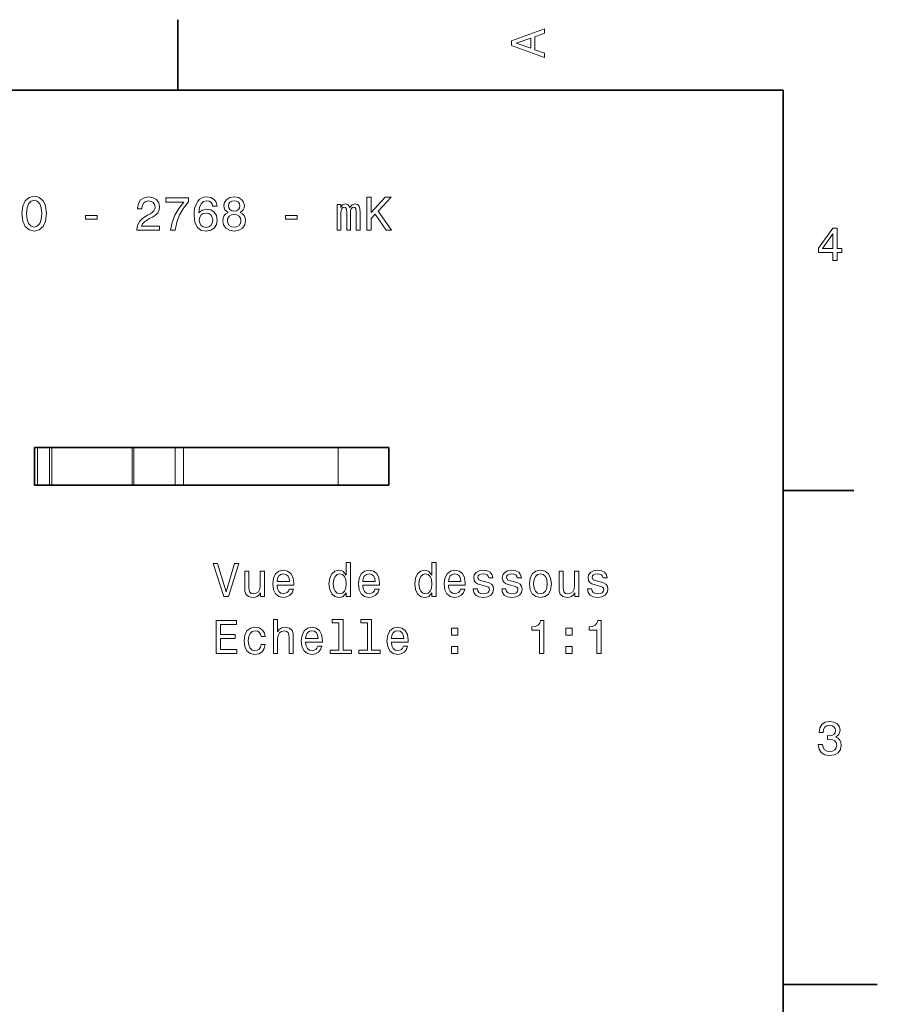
# Model space of a CAD drawing. Extents: x 0 to 297, y 0 to 210.
# Tile 9 of 9: x 206 to 297, y 103 to 208. Entities that reach past the tile are written whole.
import ezdxf

# ---------------------------------------------------------------- set-up
doc = ezdxf.new("R2010")
doc.units = 0

msp = doc.modelspace()

# ---------------------------------------------------------------- linework, layer by layer
at = {"color": 7, "lineweight": 35, "ltscale": 0.1875}
for p, q in [((222.699997, 200), (222.699997, 207.5)), ((287, 157.5), (294.5, 157.5))]:
    msp.add_line(p, q, dxfattribs=at)
at = {"color": 7, "lineweight": 35}
for p, q in [((287, 200), (10, 200)), ((287, 10), (287, 200))]:
    msp.add_line(p, q, dxfattribs=at)
at = {"color": 7, "lineweight": 35, "ltscale": 0.007388}
for p, q in [((207.759033, 162.066559), (207.463501, 162.066559)), ((207.759033, 158.066559), (207.463501, 158.066559))]:
    msp.add_line(p, q, dxfattribs=at)
at = {"color": 7, "lineweight": 35, "ltscale": 0.1}
for p, q in [((207.463501, 162.066559), (207.463501, 158.066559)), ((245.118042, 158.066559), (245.118042, 162.066559))]:
    msp.add_line(p, q, dxfattribs=at)
at = {"color": 7, "lineweight": 35, "ltscale": 0.032321}
for p, q in [((209.05188, 162.066559), (207.759033, 162.066559)), ((209.05188, 158.066559), (207.759033, 158.066559))]:
    msp.add_line(p, q, dxfattribs=at)
at = {"color": 7, "lineweight": 13, "ltscale": 0.1}
for p, q in [((207.759033, 162.066559), (207.759033, 158.066559)), ((209.05188, 158.066559), (209.05188, 162.066559)), ((209.30249, 158.066559), (209.30249, 162.066559)), ((217.835083, 158.066559), (217.835083, 162.066559)), ((217.990723, 158.066559), (217.990723, 162.066559)), ((222.390991, 162.066559), (222.390991, 158.066559)), ((223.288696, 162.066559), (223.288696, 158.066559)), ((239.711914, 162.066559), (239.711914, 158.066559))]:
    msp.add_line(p, q, dxfattribs=at)
at = {"color": 7, "lineweight": 35, "ltscale": 0.006265}
for p, q in [((209.30249, 162.066559), (209.05188, 162.066559)), ((209.30249, 158.066559), (209.05188, 158.066559))]:
    msp.add_line(p, q, dxfattribs=at)
at = {"color": 7, "lineweight": 35, "ltscale": 0.213315}
for p, q in [((217.835083, 162.066559), (209.30249, 162.066559)), ((217.835083, 158.066559), (209.30249, 158.066559))]:
    msp.add_line(p, q, dxfattribs=at)
at = {"color": 7, "lineweight": 35, "ltscale": 0.003891}
for p, q in [((217.990723, 162.066559), (217.835083, 162.066559)), ((217.990723, 158.066559), (217.835083, 158.066559))]:
    msp.add_line(p, q, dxfattribs=at)
at = {"color": 7, "lineweight": 35, "ltscale": 0.110007}
for p, q in [((222.390991, 162.066559), (217.990723, 162.066559)), ((222.390991, 158.066559), (217.990723, 158.066559))]:
    msp.add_line(p, q, dxfattribs=at)
at = {"color": 7, "lineweight": 35, "ltscale": 0.022443}
for p, q in [((223.288696, 162.066559), (222.390991, 162.066559)), ((223.288696, 158.066559), (222.390991, 158.066559))]:
    msp.add_line(p, q, dxfattribs=at)
at = {"color": 7, "lineweight": 35, "ltscale": 0.41058}
for p, q in [((223.288696, 162.066559), (239.711914, 162.066559)), ((223.288696, 158.066559), (239.711914, 158.066559))]:
    msp.add_line(p, q, dxfattribs=at)
at = {"color": 7, "lineweight": 35, "ltscale": 0.135153}
for p, q in [((245.118042, 162.066559), (239.711914, 162.066559)), ((245.118042, 158.066559), (239.711914, 158.066559))]:
    msp.add_line(p, q, dxfattribs=at)
at = {"color": 7, "lineweight": 35, "ltscale": 0.25}
msp.add_line((287, 105), (297, 105), dxfattribs=at)
at = {"color": 7, "lineweight": 13}
for points in [[(261.633209, 203.466858), (261.633209, 203.930847), (260.604401, 204.298996), (260.604401, 205.695969), (261.633209, 206.064133), (261.633209, 206.538193), (258.128174, 205.257217), (258.128174, 204.742798)], [(260.17572, 204.460388), (258.632477, 205), (260.17572, 205.539627)], [(206.122467, 186.893372), (206.213257, 186.106628), (206.475494, 185.526657), (206.884003, 185.168594), (207.418579, 185.047546), (207.94812, 185.168594), (208.361664, 185.526657), (208.618866, 186.106628), (208.714691, 186.893372), (208.618866, 187.675079), (208.507919, 187.992798), (208.361664, 188.255035), (207.94812, 188.613113), (207.695953, 188.703888), (207.418579, 188.739197), (206.878967, 188.613113), (206.470459, 188.260086), (206.213257, 187.680115)], [(206.606628, 186.893372), (206.662109, 187.503601), (206.828522, 187.952454), (207.085724, 188.224777), (207.418579, 188.320602), (207.746399, 188.224777), (208.003601, 187.947403), (208.170029, 187.498566), (208.230545, 186.893372), (208.170029, 186.283142), (208.003601, 185.83429), (207.746399, 185.561966), (207.418579, 185.471176), (207.085724, 185.561966), (206.828522, 185.83429), (206.662109, 186.278091)], [(218.332138, 185.143372), (220.737762, 185.143372), (220.737762, 185.577087), (218.836456, 185.577087), (218.942383, 185.814117), (219.123932, 186.010803), (219.683716, 186.368881), (219.981277, 186.520172), (220.314133, 186.73703), (220.551163, 186.989197), (220.687332, 187.286743), (220.737762, 187.624634), (220.652023, 188.048264), (220.414993, 188.381119), (220.05188, 188.592941), (219.582855, 188.668594), (219.098709, 188.582855), (218.73056, 188.345825), (218.49353, 187.967575), (218.412842, 187.468292), (218.412842, 187.39769), (218.871765, 187.39769), (218.871765, 187.438034), (218.917145, 187.780975), (219.053314, 188.033142), (219.270172, 188.194519), (219.557648, 188.25), (219.850159, 188.19957), (220.067017, 188.073486), (220.208221, 187.876801), (220.258652, 187.629684), (220.223358, 187.39769), (220.127533, 187.201004), (219.966156, 187.029541), (219.744247, 186.878235), (219.446686, 186.716858), (218.952454, 186.404175), (218.604477, 186.07132), (218.397705, 185.667862), (218.332138, 185.158508)], [(221.897705, 185.143372), (222.407074, 185.143372), (222.573502, 185.97551), (222.865997, 186.752167), (223.279541, 187.473343), (223.819183, 188.149139), (223.819183, 188.567719), (221.41861, 188.567719), (221.41861, 188.108795), (223.335022, 188.108795), (222.780273, 187.427948), (222.361694, 186.716858), (222.069183, 185.960373)], [(226.845123, 187.700287), (226.749298, 188.108795), (226.52739, 188.411377), (226.184448, 188.603027), (225.740646, 188.668594), (225.4431, 188.633286), (225.185883, 188.53746), (224.958954, 188.381119), (224.767303, 188.159225), (224.616013, 187.881851), (224.505066, 187.543945), (224.434448, 187.145538), (224.414276, 186.696686), (224.494965, 185.980545), (224.742096, 185.46109), (225.140503, 185.148422), (225.685181, 185.042511), (226.174377, 185.133286), (226.547577, 185.370316), (226.789642, 185.743515), (226.875366, 186.217575), (226.789642, 186.696686), (226.557648, 187.064835), (226.199585, 187.296829), (225.755768, 187.377518), (225.276672, 187.276657), (224.91861, 186.989197), (224.994263, 187.543945), (225.15564, 187.942368), (225.402756, 188.179398), (225.745697, 188.260086), (225.997864, 188.219742), (226.189499, 188.113831), (226.315582, 187.937317), (226.381134, 187.700287)], [(228.04541, 187.029541), (227.788208, 186.888321), (227.611694, 186.691635), (227.500732, 186.444519), (227.465439, 186.146973), (227.546127, 185.69812), (227.778107, 185.350143), (228.156357, 185.128235), (228.670776, 185.042511), (229.18013, 185.128235), (229.55838, 185.350143), (229.790375, 185.69812), (229.876099, 186.146973), (229.835754, 186.444519), (229.729843, 186.691635), (229.548279, 186.888321), (229.296127, 187.029541), (229.497864, 187.150574), (229.639069, 187.317001), (229.724792, 187.518738), (229.755066, 187.765854), (229.674377, 188.123917), (229.462555, 188.411377), (229.119614, 188.597977), (228.670776, 188.668594), (228.216873, 188.597977), (227.873932, 188.411377), (227.657074, 188.123917), (227.581421, 187.765854), (227.606644, 187.518738), (227.692383, 187.317001)], [(242.756516, 185.143372), (243.22049, 185.143372), (243.22049, 186.389053), (243.634033, 186.832855), (244.809113, 185.143372), (245.373962, 185.143372), (243.961853, 187.170746), (245.333603, 188.643372), (244.718323, 188.643372), (243.22049, 187.02449), (243.22049, 188.643372), (242.756516, 188.643372)], [(228.060547, 187.72551), (228.100891, 187.947403), (228.221924, 188.118881), (228.413559, 188.224777), (228.670776, 188.265137), (228.922928, 188.224777), (229.114563, 188.118881), (229.235611, 187.947403), (229.281006, 187.72551), (229.235611, 187.498566), (229.114563, 187.322052), (228.922928, 187.206055), (228.670776, 187.170746), (228.413559, 187.21109), (228.221924, 187.322052), (228.100891, 187.498566)], [(239.594421, 185.143372), (240.002914, 185.143372), (240.002914, 186.953888), (240.028137, 187.226227), (240.103775, 187.422913), (240.219772, 187.53891), (240.371063, 187.58429), (240.492096, 187.543945), (240.5728, 187.443085), (240.613144, 187.271606), (240.628265, 187.044662), (240.628265, 185.143372), (241.011566, 185.143372), (241.011566, 186.953888), (241.036774, 187.221176), (241.112427, 187.417862), (241.233459, 187.53891), (241.384766, 187.58429), (241.505798, 187.543945), (241.586487, 187.443085), (241.636917, 187.044662), (241.636917, 185.143372), (242.04541, 185.143372), (242.04541, 187.014404), (242.020203, 187.40274), (241.939514, 187.700287), (241.778137, 187.881851), (241.515869, 187.947403), (241.208252, 187.846542), (240.971222, 187.554031), (240.784607, 187.841492), (240.471924, 187.947403), (240.184479, 187.846542), (239.987793, 187.564117), (239.987793, 187.851578), (239.594421, 187.851578)], [(212.880402, 186.298264), (214.100861, 186.298264), (214.100861, 186.696686), (212.880402, 186.696686)], [(226.386185, 186.21254), (226.330704, 185.894806), (226.189499, 185.65274), (225.962555, 185.491348), (225.68013, 185.440918), (225.382584, 185.491348), (225.15564, 185.64769), (225.009384, 185.889771), (224.963989, 186.207489), (225.014435, 186.520172), (225.15564, 186.757202), (225.387634, 186.908508), (225.700302, 186.963974), (225.972641, 186.908508), (226.189499, 186.762253), (226.330704, 186.525223)], [(227.949585, 186.157059), (227.994965, 186.424347), (228.141235, 186.626083), (228.368164, 186.757202), (228.670776, 186.802597), (228.968323, 186.757202), (229.195267, 186.626083), (229.341522, 186.424347), (229.391953, 186.157059), (229.341522, 185.869598), (229.195267, 185.65274), (228.968323, 185.51152), (228.670776, 185.466141), (228.368164, 185.51152), (228.141235, 185.65274), (227.994965, 185.869598)], [(234.132599, 186.298264), (235.353058, 186.298264), (235.353058, 186.696686), (234.132599, 186.696686)], [(292.277374, 181.916794), (292.731262, 181.916794), (292.731262, 182.784225), (293.23056, 182.784225), (293.23056, 183.187683), (292.731262, 183.187683), (292.731262, 185.341141), (292.272339, 185.341141), (290.739197, 183.228027), (290.739197, 182.784225), (292.277374, 182.784225)], [(291.162842, 183.187683), (292.277374, 184.756134), (292.277374, 183.187683)], [(228.68631, 149.714981), (227.808777, 146.734421), (226.906052, 149.714981), (226.426941, 149.714981), (227.556625, 146.20993), (228.060944, 146.20993), (229.165405, 149.714981)], [(240.573196, 146.628525), (240.573196, 146.20993), (241.016998, 146.20993), (241.016998, 149.830963), (240.578232, 149.830963), (240.578232, 148.504593), (240.240341, 148.887878), (240.033569, 148.978668), (239.796539, 149.013962), (239.367859, 148.913101), (239.035004, 148.630676), (238.818146, 148.176788), (238.742508, 147.566559), (238.818146, 146.956329), (239.035004, 146.497391), (239.367859, 146.20993), (239.796539, 146.114105), (240.033569, 146.149414), (240.245377, 146.240189)], [(249.681259, 146.628525), (249.681259, 146.20993), (250.125061, 146.20993), (250.125061, 149.830963), (249.68631, 149.830963), (249.68631, 148.504593), (249.348404, 148.887878), (249.141632, 148.978668), (248.904602, 149.013962), (248.475937, 148.913101), (248.143082, 148.630676), (247.926224, 148.176788), (247.850571, 147.566559), (247.926224, 146.956329), (248.143082, 146.497391), (248.475937, 146.20993), (248.904602, 146.114105), (249.141632, 146.149414), (249.353455, 146.240189)], [(231.888748, 148.918137), (231.444946, 148.918137), (231.444946, 147.354736), (231.394516, 146.991638), (231.24826, 146.729385), (231.021317, 146.567993), (230.72377, 146.517563), (230.48674, 146.557907), (230.335434, 146.678955), (230.24971, 146.885727), (230.229538, 147.178223), (230.229538, 148.918137), (229.785736, 148.918137), (229.785736, 147.137878), (229.800858, 146.779816), (229.896683, 146.482269), (230.189194, 146.20993), (230.658203, 146.114105), (230.91037, 146.149414), (231.127228, 146.240189), (231.313828, 146.39653), (231.465118, 146.623474), (231.465118, 146.20993), (231.888748, 146.20993)], [(233.225204, 147.43544), (235.000427, 147.43544), (235.005463, 147.642212), (234.924774, 148.222183), (234.702881, 148.655899), (234.349854, 148.918137), (233.880829, 149.013962), (233.42189, 148.913101), (233.068863, 148.630676), (232.841919, 148.171753), (232.76123, 147.566559), (232.836884, 146.946243), (233.063828, 146.492355), (233.411804, 146.20993), (233.865692, 146.114105), (234.259064, 146.179672), (234.581833, 146.351135), (234.818863, 146.623474), (234.955032, 146.986588), (234.516281, 146.986588), (234.425491, 146.784851), (234.294373, 146.63356), (233.921173, 146.512527), (233.633713, 146.567993), (233.416855, 146.744507), (233.275635, 147.031982), (233.225204, 147.420303)], [(233.225204, 147.80864), (233.280685, 148.156616), (233.416855, 148.413818), (233.623627, 148.57016), (233.895966, 148.625641), (234.163254, 148.57016), (234.370026, 148.413818), (234.496109, 148.156616), (234.541489, 147.80864)], [(239.872177, 148.615555), (240.164688, 148.544952), (240.386597, 148.348267), (240.517715, 148.020447), (240.568146, 147.566559), (240.517715, 147.10762), (240.386597, 146.779816), (240.164688, 146.578079), (239.872177, 146.512527), (239.594803, 146.578079), (239.382996, 146.779816), (239.241776, 147.112671), (239.196396, 147.566559), (239.241776, 148.015411), (239.382996, 148.343216), (239.594803, 148.544952)], [(242.333282, 147.43544), (244.10849, 147.43544), (244.113541, 147.642212), (244.032852, 148.222183), (243.810944, 148.655899), (243.457916, 148.918137), (242.988892, 149.013962), (242.529968, 148.913101), (242.176941, 148.630676), (241.949997, 148.171753), (241.869308, 147.566559), (241.944946, 146.946243), (242.17189, 146.492355), (242.519882, 146.20993), (242.97377, 146.114105), (243.367142, 146.179672), (243.689911, 146.351135), (243.926941, 146.623474), (244.06311, 146.986588), (243.624344, 146.986588), (243.533569, 146.784851), (243.402435, 146.63356), (243.029251, 146.512527), (242.741776, 146.567993), (242.524918, 146.744507), (242.383713, 147.031982), (242.333282, 147.420303)], [(242.333282, 147.80864), (242.388748, 148.156616), (242.524918, 148.413818), (242.731689, 148.57016), (243.004028, 148.625641), (243.271317, 148.57016), (243.478088, 148.413818), (243.604172, 148.156616), (243.649567, 147.80864)], [(248.980255, 148.615555), (249.272766, 148.544952), (249.494659, 148.348267), (249.625793, 148.020447), (249.676224, 147.566559), (249.625793, 147.10762), (249.494659, 146.779816), (249.272766, 146.578079), (248.980255, 146.512527), (248.702881, 146.578079), (248.491058, 146.779816), (248.349854, 147.112671), (248.304459, 147.566559), (248.349854, 148.015411), (248.491058, 148.343216), (248.702881, 148.544952)], [(251.441345, 147.43544), (253.216568, 147.43544), (253.221603, 147.642212), (253.140915, 148.222183), (252.919006, 148.655899), (252.565994, 148.918137), (252.09697, 149.013962), (251.638031, 148.913101), (251.285004, 148.630676), (251.05806, 148.171753), (250.977371, 147.566559), (251.053024, 146.946243), (251.279968, 146.492355), (251.627945, 146.20993), (252.081833, 146.114105), (252.475204, 146.179672), (252.797974, 146.351135), (253.035004, 146.623474), (253.171173, 146.986588), (252.732422, 146.986588), (252.641632, 146.784851), (252.510513, 146.63356), (252.137314, 146.512527), (251.849854, 146.567993), (251.632996, 146.744507), (251.491776, 147.031982), (251.441345, 147.420303)], [(251.441345, 147.80864), (251.496826, 148.156616), (251.632996, 148.413818), (251.839767, 148.57016), (252.112091, 148.625641), (252.379395, 148.57016), (252.586166, 148.413818), (252.71225, 148.156616), (252.757629, 147.80864)], [(255.415405, 147.788467), (254.98674, 147.889328), (254.669006, 148.005325), (254.56311, 148.242355), (254.593369, 148.408783), (254.69928, 148.529816), (254.870743, 148.605469), (255.117859, 148.635727), (255.354889, 148.605469), (255.541489, 148.514679), (255.662537, 148.378525), (255.712967, 148.19696), (256.146667, 148.19696), (256.146667, 148.207047), (256.071045, 148.534851), (255.864258, 148.792068), (255.541489, 148.953445), (255.117859, 149.013962), (254.689178, 148.953445), (254.376511, 148.787018), (254.179825, 148.539902), (254.119293, 148.227219), (254.164688, 147.924622), (254.305908, 147.712814), (254.537888, 147.561508), (254.875793, 147.455612), (255.370026, 147.334564), (255.672607, 147.208496), (255.753311, 147.10762), (255.783569, 146.956329), (255.738174, 146.76973), (255.617142, 146.628525), (255.420456, 146.537735), (255.158203, 146.507477), (254.880829, 146.537735), (254.679108, 146.643646), (254.542938, 146.815125), (254.487457, 147.052155), (254.058777, 147.052155), (254.129395, 146.648697), (254.336166, 146.356186), (254.663971, 146.179672), (255.117859, 146.114105), (255.591919, 146.179672), (255.939911, 146.356186), (256.151733, 146.638611), (256.227356, 147.00676), (256.171906, 147.324478), (256.015564, 147.541336), (255.758347, 147.682556)], [(258.451447, 147.788467), (258.022766, 147.889328), (257.705048, 148.005325), (257.599121, 148.242355), (257.629395, 148.408783), (257.735291, 148.529816), (257.906769, 148.605469), (258.15387, 148.635727), (258.39093, 148.605469), (258.577515, 148.514679), (258.698547, 148.378525), (258.748993, 148.19696), (259.182709, 148.19696), (259.182709, 148.207047), (259.107056, 148.534851), (258.900269, 148.792068), (258.577515, 148.953445), (258.15387, 149.013962), (257.72522, 148.953445), (257.412537, 148.787018), (257.215851, 148.539902), (257.155334, 148.227219), (257.200714, 147.924622), (257.341919, 147.712814), (257.573914, 147.561508), (257.911804, 147.455612), (258.406036, 147.334564), (258.708649, 147.208496), (258.789337, 147.10762), (258.81958, 146.956329), (258.7742, 146.76973), (258.653168, 146.628525), (258.456482, 146.537735), (258.194214, 146.507477), (257.91684, 146.537735), (257.715118, 146.643646), (257.578949, 146.815125), (257.523468, 147.052155), (257.094818, 147.052155), (257.165405, 146.648697), (257.372192, 146.356186), (257.699982, 146.179672), (258.15387, 146.114105), (258.62793, 146.179672), (258.975922, 146.356186), (259.187744, 146.638611), (259.263397, 147.00676), (259.207916, 147.324478), (259.051575, 147.541336), (258.794373, 147.682556)], [(260.029968, 147.561508), (260.110657, 146.946243), (260.342651, 146.492355), (260.710815, 146.20993), (261.205048, 146.114105), (261.694214, 146.20993), (262.062378, 146.487305), (262.294373, 146.941193), (262.380096, 147.561508), (262.294373, 148.176788), (262.062378, 148.635727), (261.694214, 148.913101), (261.205048, 149.013962), (260.710815, 148.913101), (260.342651, 148.630676), (260.110657, 148.176788)], [(260.483856, 147.566559), (260.529236, 148.020447), (260.670441, 148.348267), (260.8974, 148.549988), (261.205048, 148.62059), (261.507629, 148.549988), (261.734558, 148.353302), (261.875793, 148.020447), (261.926208, 147.566559), (261.875793, 147.10762), (261.734558, 146.774765), (261.507629, 146.573044), (261.205048, 146.507477), (260.8974, 146.573044), (260.670441, 146.774765), (260.529236, 147.10762)], [(265.285004, 148.918137), (264.841187, 148.918137), (264.841187, 147.354736), (264.790771, 146.991638), (264.644531, 146.729385), (264.417572, 146.567993), (264.120026, 146.517563), (263.882996, 146.557907), (263.731689, 146.678955), (263.645966, 146.885727), (263.625793, 147.178223), (263.625793, 148.918137), (263.181976, 148.918137), (263.181976, 147.137878), (263.197113, 146.779816), (263.292938, 146.482269), (263.585449, 146.20993), (264.054443, 146.114105), (264.30661, 146.149414), (264.523468, 146.240189), (264.710083, 146.39653), (264.861389, 146.623474), (264.861389, 146.20993), (265.285004, 146.20993)], [(267.559509, 147.788467), (267.130829, 147.889328), (266.81311, 148.005325), (266.707184, 148.242355), (266.737457, 148.408783), (266.843353, 148.529816), (267.014832, 148.605469), (267.261963, 148.635727), (267.498993, 148.605469), (267.685577, 148.514679), (267.80661, 148.378525), (267.857056, 148.19696), (268.290771, 148.19696), (268.290771, 148.207047), (268.215118, 148.534851), (268.008362, 148.792068), (267.685577, 148.953445), (267.261963, 149.013962), (266.833282, 148.953445), (266.520599, 148.787018), (266.323914, 148.539902), (266.263397, 148.227219), (266.308777, 147.924622), (266.449982, 147.712814), (266.681976, 147.561508), (267.019867, 147.455612), (267.514099, 147.334564), (267.816711, 147.208496), (267.8974, 147.10762), (267.927643, 146.956329), (267.882263, 146.76973), (267.76123, 146.628525), (267.564545, 146.537735), (267.302307, 146.507477), (267.024902, 146.537735), (266.823181, 146.643646), (266.687012, 146.815125), (266.631531, 147.052155), (266.202881, 147.052155), (266.273468, 146.648697), (266.480255, 146.356186), (266.808044, 146.179672), (267.261963, 146.114105), (267.736023, 146.179672), (268.083984, 146.356186), (268.295807, 146.638611), (268.37146, 147.00676), (268.315979, 147.324478), (268.159637, 147.541336), (267.902435, 147.682556)], [(226.74971, 140.163101), (228.968719, 140.163101), (228.968719, 140.586731), (227.213684, 140.586731), (227.213684, 141.771896), (228.777084, 141.771896), (228.777084, 142.190475), (227.213684, 142.190475), (227.213684, 143.239471), (228.928375, 143.239471), (228.928375, 143.663101), (226.74971, 143.663101)], [(232.836884, 140.163101), (233.280685, 140.163101), (233.280685, 141.726501), (233.32608, 142.084564), (233.472321, 142.346817), (233.69928, 142.508209), (234.001862, 142.568726), (234.243942, 142.518295), (234.395233, 142.382126), (234.470886, 142.155182), (234.496109, 141.852585), (234.496109, 140.163101), (234.939911, 140.163101), (234.939911, 141.943359), (234.919739, 142.301422), (234.828949, 142.598984), (234.531403, 142.871307), (234.067429, 142.967133), (233.815262, 142.931839), (233.598404, 142.836014), (233.416855, 142.684708), (233.280685, 142.477936), (233.280685, 143.784134), (232.836884, 143.784134)], [(239.791489, 143.410934), (239.791489, 140.536301), (238.878662, 140.536301), (238.878662, 140.163101), (241.143082, 140.163101), (241.143082, 140.536301), (240.235291, 140.536301), (240.235291, 143.784134), (239.09552, 143.784134), (239.09552, 143.410934)], [(242.827515, 143.410934), (242.827515, 140.536301), (241.914688, 140.536301), (241.914688, 140.163101), (244.179108, 140.163101), (244.179108, 140.536301), (243.271317, 140.536301), (243.271317, 143.784134), (242.131546, 143.784134), (242.131546, 143.410934)], [(261.114258, 140.163101), (261.573181, 140.163101), (261.573181, 143.688324), (261.230255, 143.688324), (261.139465, 143.380676), (260.957916, 143.173904), (260.680542, 143.052872), (260.297241, 143.012527), (260.297241, 142.654449), (261.114258, 142.654449)], [(267.18631, 140.163101), (267.645233, 140.163101), (267.645233, 143.688324), (267.302307, 143.688324), (267.211517, 143.380676), (267.029968, 143.173904), (266.752594, 143.052872), (266.369293, 143.012527), (266.369293, 142.654449), (267.18631, 142.654449)], [(231.525635, 141.973618), (231.964401, 141.973618), (231.873627, 142.377075), (231.656769, 142.694809), (231.318863, 142.891495), (230.880112, 142.967133), (230.395966, 142.866272), (230.027802, 142.583847), (229.795822, 142.124924), (229.715118, 141.509644), (229.790771, 140.899414), (230.017715, 140.445526), (230.375793, 140.163101), (230.864975, 140.067276), (231.298691, 140.142929), (231.636597, 140.354736), (231.868576, 140.687592), (231.969452, 141.131393), (231.545822, 141.131393), (231.470169, 140.848984), (231.328949, 140.637161), (231.127228, 140.506042), (230.880112, 140.465698), (230.572479, 140.53125), (230.350571, 140.732986), (230.214401, 141.060791), (230.169006, 141.52478), (230.214401, 141.978668), (230.355606, 142.306473), (230.582565, 142.508209), (230.880112, 142.578812), (231.142349, 142.533417), (231.33905, 142.417419), (231.470169, 142.225784)], [(236.26123, 141.388611), (238.036453, 141.388611), (238.041489, 141.595383), (237.9608, 142.175354), (237.738892, 142.60907), (237.38588, 142.871307), (236.916855, 142.967133), (236.457916, 142.866272), (236.104889, 142.583847), (235.877945, 142.124924), (235.797256, 141.51973), (235.87291, 140.899414), (236.099854, 140.445526), (236.44783, 140.163101), (236.901718, 140.067276), (237.29509, 140.132843), (237.617859, 140.304306), (237.854889, 140.576645), (237.991058, 140.939758), (237.552307, 140.939758), (237.461517, 140.738022), (237.330399, 140.586731), (236.957199, 140.465698), (236.669739, 140.521164), (236.452881, 140.697678), (236.311661, 140.985153), (236.26123, 141.373474)], [(236.26123, 141.76181), (236.316711, 142.109787), (236.452881, 142.366989), (236.659653, 142.523331), (236.931976, 142.578812), (237.19928, 142.523331), (237.406052, 142.366989), (237.53212, 142.109787), (237.577515, 141.76181)], [(245.369308, 141.388611), (247.144516, 141.388611), (247.149567, 141.595383), (247.068878, 142.175354), (246.84697, 142.60907), (246.493942, 142.871307), (246.024918, 142.967133), (245.565994, 142.866272), (245.212967, 142.583847), (244.986023, 142.124924), (244.905319, 141.51973), (244.980972, 140.899414), (245.207916, 140.445526), (245.555908, 140.163101), (246.009796, 140.067276), (246.403168, 140.132843), (246.725937, 140.304306), (246.962967, 140.576645), (247.099121, 140.939758), (246.66037, 140.939758), (246.569595, 140.738022), (246.438461, 140.586731), (246.065262, 140.465698), (245.777802, 140.521164), (245.560944, 140.697678), (245.419739, 140.985153), (245.369308, 141.373474)], [(245.369308, 141.76181), (245.424774, 142.109787), (245.560944, 142.366989), (245.767715, 142.523331), (246.040054, 142.578812), (246.307343, 142.523331), (246.514114, 142.366989), (246.640198, 142.109787), (246.685577, 141.76181)], [(251.748993, 142.119873), (252.444946, 142.119873), (252.444946, 142.871307), (251.748993, 142.871307)], [(263.893066, 142.119873), (264.58905, 142.119873), (264.58905, 142.871307), (263.893066, 142.871307)], [(251.748993, 140.163101), (252.444946, 140.163101), (252.444946, 140.914536), (251.748993, 140.914536)], [(263.893066, 140.163101), (264.58905, 140.163101), (264.58905, 140.914536), (263.893066, 140.914536)], [(290.729126, 130.51622), (290.729126, 130.480911), (290.809814, 129.996765), (291.046844, 129.633652), (291.420044, 129.401657), (291.914276, 129.315933), (292.438782, 129.401657), (292.832153, 129.623566), (293.08429, 129.976593), (293.175079, 130.430481), (293.134735, 130.728027), (293.023773, 130.970108), (292.842224, 131.156708), (292.600159, 131.292877), (292.927948, 131.565216), (293.043945, 131.998932), (292.968292, 132.392303), (292.751434, 132.68985), (292.398407, 132.87645), (291.914276, 132.942017), (291.460388, 132.861313), (291.112396, 132.63942), (290.885468, 132.286392), (290.809814, 131.817368), (290.809814, 131.782074), (291.258636, 131.782074), (291.299011, 132.104828), (291.430115, 132.336823), (291.641937, 132.478027), (291.939484, 132.528473), (292.201721, 132.488113), (292.393372, 132.382217), (292.509369, 132.210739), (292.554749, 131.97876), (292.509369, 131.731628), (292.388336, 131.565216), (292.176514, 131.46434), (291.889069, 131.434082), (291.692383, 131.439133), (291.692383, 131.04071), (291.939484, 131.050797), (292.257202, 131.005417), (292.494232, 130.884369), (292.635468, 130.687683), (292.685883, 130.430481), (292.630402, 130.13797), (292.484161, 129.921112), (292.252167, 129.784943), (291.944519, 129.739563), (291.626801, 129.789993), (291.394806, 129.941284), (291.248566, 130.183365), (291.193085, 130.51622)]]:
    msp.add_lwpolyline(points, close=True, dxfattribs=at)

doc.saveas('drawing.dxf')
